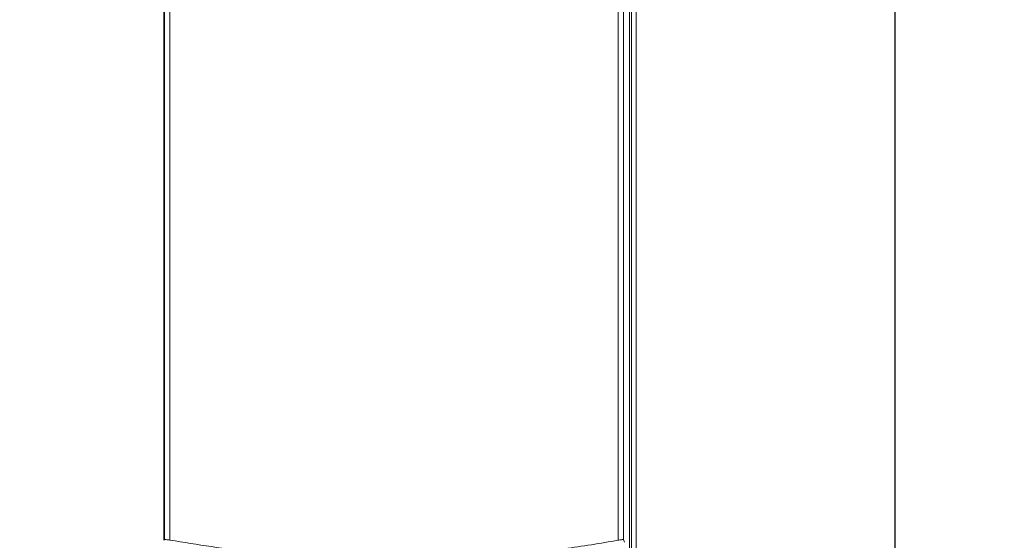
# Model space of a CAD drawing. Header units: inches. Extents: x 2954 to 6480, y 249 to 2776.
# Tile 46 of 105: x 3682 to 3842, y 1426 to 1511. Entities that reach past the tile are written whole.
import ezdxf

# ---------------------------------------------------------------- set-up
doc = ezdxf.new("R2010")
doc.units = ezdxf.units.IN
doc.header["$MEASUREMENT"] = 0
doc.layers.add('PWR_0300HP', color=7, linetype='Continuous')
doc.styles.get("Standard").update_dxf_attribs({"font": 'arial.ttf'})
doc.dimstyles.new('BILLSTYLE', dxfattribs={"dimtxt": 20, "dimasz": 20, "dimexe": 0.25, "dimexo": 0.25, "dimgap": 10, "dimtad": 0, "dimtih": 1, "dimtoh": 1, "dimdec": 1, "dimzin": 4, "dimdsep": 46, "dimtxsty": 'Standard', "dimblk": '_FILLED', "dimcen": 0, "dimadec": 0, "dimazin": 0, "dimtfac": 1, "dimtdec": 1, "dimtofl": 0, "dimtmove": 0, "dimatfit": 3, "dimldrblk": '_FILLED', "dimfxl": 1, "dimtolj": 1, "dimtzin": 4, "dimarcsym": 0})

# ---------------------------------------------------------------- blocks, each defined once
blk = doc.blocks.new('_FILLED')
at = {"color": 0, "linetype": 'ByBlock'}
blk.add_solid([(0, 0), (-1, 0.2), (-1, -0.2)], dxfattribs=at)
blk = doc.blocks.new('*D71')
at = {"color": 0, "lineweight": -2, "transparency": 16777216}
for p, q in [((3824.23, 2524.7), (4034.61, 2524.7)), ((4034.36, 2504.7), (4034.36, 1906.17)), ((4034.36, 969.9), (4034.36, 1860.54)), ((3824.23, 949.9), (4034.61, 949.9))]:
    blk.add_line(p, q, dxfattribs=at)
at = {"layer": 'DEFPOINTS', "color": 0, "transparency": 16777216}
for p in [(3823.98, 2524.7), (3823.98, 949.9), (4034.36, 949.9)]:
    blk.add_point(p, dxfattribs=at)
at = {"color": 0, "lineweight": -2, "transparency": 16777216, "xscale": 20, "yscale": 20, "zscale": 20}
for p, rotation in [((4034.36, 2524.7), 90), ((4034.36, 949.9), 270)]:
    blk.add_blockref('_FILLED', p, dxfattribs=dict(at, rotation=rotation))
at = {"color": 0, "transparency": 16777216, "insert": (4034.36, 1896.17), "char_height": 20, "attachment_point": 2}
blk.add_mtext('\\A1;1574.8mm [62.0"]', dxfattribs=at)
blk = doc.blocks.new('SSW07_FRAME 4')
at = {"lineweight": 9}
for p, q in [((46.031, 62.282), (46.031, 4.051)), ((30.684, 57.064), (30.684, 32.447)), ((30.709, 32.475), (30.709, 56.865)), ((30.883, 56.865), (30.883, 32.451)), ((45.453, 32.448), (45.453, 56.86)), ((45.627, 56.86), (45.627, 32.472)), ((45.888, 50.269), (45.888, 18.149)), ((45.815, 23.886), (45.815, 50.034)), ((30.684, 32.447), (30.709, 32.475))]:
    blk.add_line(p, q, dxfattribs=at)
at = {"lineweight": 9, "flags": 128}
blk.add_lwpolyline([(45.627, 32.472), (45.639, 32.441), (45.66, 32.391)], dxfattribs=at)
at = {"lineweight": 9}
for points, knots in [([(30.883, 32.451), (30.861, 32.455), (30.816, 32.463), (30.761, 32.471), (30.723, 32.476), (30.711, 32.476), (30.71, 32.475), (30.709, 32.475)], [0, 0, 0, 0, 0.243395, 0.486915, 0.727323, 0.963862, 1, 1, 1, 1]), ([(30.883, 32.451), (31.78, 32.308), (33.574, 32.021), (36.335, 31.814), (39.131, 31.78), (41.601, 31.924), (43.709, 32.158), (44.871, 32.351), (45.453, 32.448)], [0, 0, 0, 0, 0.186764, 0.373521, 0.565573, 0.757627, 0.878644, 1, 1, 1, 1]), ([(45.627, 32.472), (45.624, 32.473), (45.619, 32.474), (45.585, 32.47), (45.535, 32.462), (45.487, 32.454), (45.459, 32.449), (45.453, 32.448)], [0, 0, 0, 0, 0.231659, 0.463299, 0.695724, 0.931399, 1, 1, 1, 1])]:
    blk.add_open_spline(points, degree=3, knots=knots, dxfattribs=at)

msp = doc.modelspace()

# ---------------------------------------------------------------- linework, layer by layer
msp.add_lwpolyline([(3163.58, 2524.7), (3823.98, 2524.7), (3823.98, 949.9), (3163.58, 949.9)], close=True)

# ---------------------------------------------------------------- block references
at = {"layer": 'PWR_0300HP', "xscale": 5, "yscale": 5, "zscale": 5}
msp.add_blockref('SSW07_FRAME 4', (3551.77, 1264.25), dxfattribs=at)

# ---------------------------------------------------------------- dimensions: what is measured, and where the dimension line sits
dim = msp.add_linear_dim(base=(4034.36, 949.9), p1=(3823.98, 2524.7), p2=(3823.98, 949.9), angle=90, dimstyle='BILLSTYLE', override={"dimpost": 'mm'})
dim.commit()
dim.dimension.update_dxf_attribs({"geometry": '*D71', "text_midpoint": (4034.36, 1883.35), "dimtype": 160})

doc.saveas('drawing.dxf')
